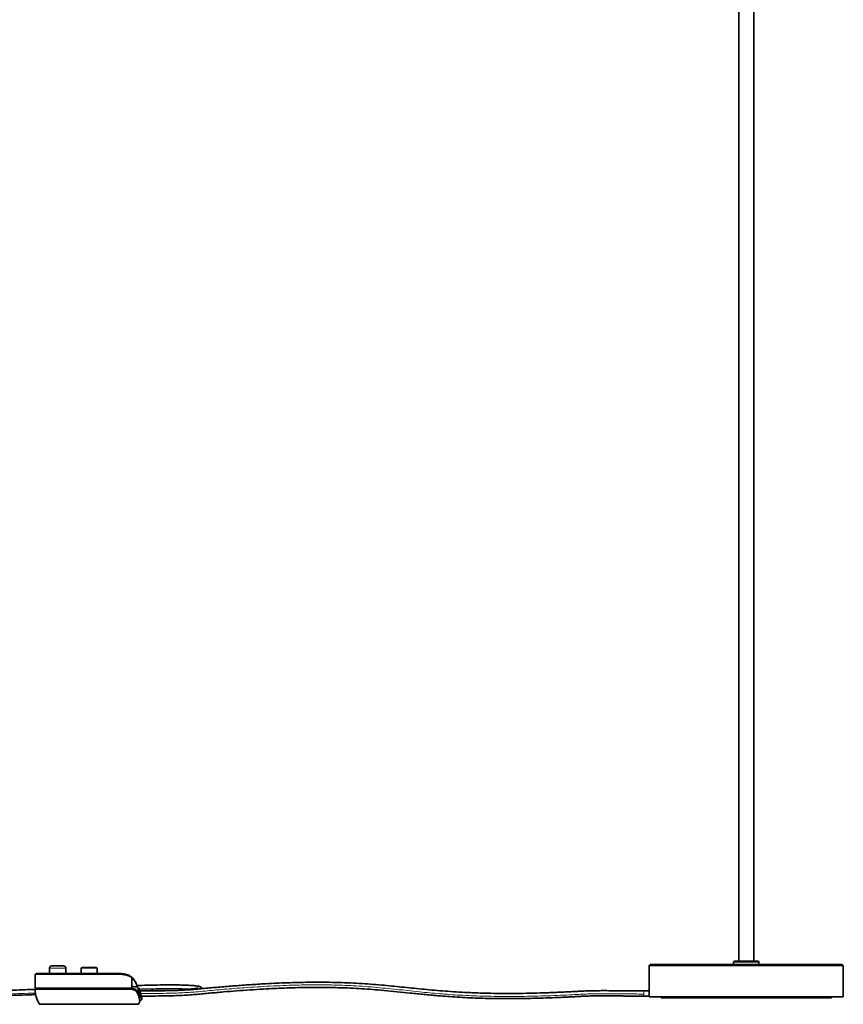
# Model space of a CAD drawing. Header units: millimetres. Extents: x 462 to 2655, y 340 to 4213.
# Tile 6 of 7: x 1881 to 2645, y 2386 to 3300. Entities that reach past the tile are written whole.
import ezdxf

# ---------------------------------------------------------------- set-up
doc = ezdxf.new("R2010")
doc.units = ezdxf.units.MM
doc.header["$LTSCALE"] = 15

msp = doc.modelspace()

# ---------------------------------------------------------------- linework, layer by layer
at = {"color": 7, "linetype": 'Continuous', "lineweight": 35}
for p, q in [((2548.14, 4004.35), (2548.14, 2426.07)), ((2562.14, 2426.07), (2562.14, 4004.35)), ((1922.2, 2421.67), (1911.2, 2421.67)), ((2466.14, 2423.07), (2465.14, 2422.07)), ((2465.14, 2422.07), (2465.14, 2399.03)), ((2555.14, 2422.07), (2465.14, 2422.07)), ((2555.14, 2423.07), (2466.14, 2423.07)), ((2543.89, 2426.07), (2543.39, 2425.57)), ((2543.39, 2425.57), (2543.39, 2423.07)), ((2543.39, 2425.57), (2555.14, 2425.57)), ((2543.89, 2426.07), (2555.14, 2426.07)), ((2555.14, 2426.07), (2566.39, 2426.07)), ((2555.14, 2425.57), (2566.89, 2425.57)), ((2644.14, 2423.07), (2555.14, 2423.07)), ((2645.14, 2422.07), (2555.14, 2422.07)), ((2566.89, 2425.57), (2566.39, 2426.07)), ((2566.89, 2423.07), (2566.89, 2425.57)), ((2645.14, 2422.07), (2644.14, 2423.07)), ((2645.14, 2393.07), (2645.14, 2422.07)), ((1895.9, 2413.79), (1895.67, 2400.97)), ((1909.2, 2419.67), (1909.2, 2414.77)), ((1925.16, 2414.77), (1916.7, 2414.77)), ((1924.2, 2414.77), (1924.2, 2419.67)), ((1938.41, 2419.53), (1938.33, 2414.77)), ((1953.27, 2414.77), (1953.18, 2419.53)), ((1975.12, 2414.56), (1975.81, 2414.48)), ((1982.61, 2412.81), (1983.22, 2412.56)), ((1984.65, 2411.66), (1983.29, 2412.53)), ((1985.52, 2402.73), (1985.38, 2410.49)), ((1985.52, 2400.96), (1985.52, 2402.73)), ((1989.78, 2404.64), (1989.78, 2404.64)), ((1985.49, 2400.97), (1895.67, 2400.97)), ((1897.53, 2400.97), (1897.51, 2400.07)), ((1982.64, 2400.02), (1982.62, 2400.97)), ((1992.25, 2400.82), (1991.2, 2400.82)), ((1993.51, 2396.15), (1994.01, 2394.04)), ((1994.01, 2394.04), (1994.12, 2393.58)), ((2050.79, 2400.44), (2050.79, 2400.46)), ((2465.16, 2398.47), (2460.14, 2398.47)), ((2460.14, 2393.67), (2465.19, 2393.67)), ((2465.19, 2396.07), (2465.19, 2393.07)), ((1992.1, 2392.01), (1992.99, 2392.01)), ((1992.61, 2389.88), (1993.45, 2389.88)), ((1992.97, 2393.34), (1992.66, 2392.45)), ((1992.66, 2392.45), (1992.9, 2392.45)), ((1992.68, 2389.57), (1993.25, 2389.57)), ((1993.47, 2389.75), (1993.22, 2389.75)), ((1993.25, 2389.57), (1993.22, 2389.75)), ((1993.25, 2389.57), (1993.34, 2389.75)), ((1994.61, 2391.35), (1994.15, 2393.38)), ((1994.61, 2391.35), (1994.64, 2391.22)), ((2465.19, 2393.07), (2645.14, 2393.07)), ((2476.14, 2393.07), (2476.14, 2392.07)), ((2634.14, 2392.07), (2476.14, 2392.07)), ((2634.14, 2392.07), (2634.14, 2393.07))]:
    msp.add_line(p, q, dxfattribs=at)
at = {"color": 7, "linetype": 'Continuous', "lineweight": 18}
for p, q in [((1924.2, 2419.67), (1909.2, 2419.67)), ((1953.18, 2419.53), (1938.41, 2419.53)), ((1990.61, 2402.04), (1991.05, 2400.77)), ((1991.55, 2396.42), (1990.63, 2396.42)), ((1992.48, 2396.15), (1993.51, 2396.15)), ((2460.14, 2398.47), (2460.14, 2395.63)), ((2460.14, 2395.63), (2460.14, 2393.67)), ((1899.57, 2386.56), (1991.8, 2386.56))]:
    msp.add_line(p, q, dxfattribs=at)
at = {"color": 7, "linetype": 'Continuous', "lineweight": 35, "flags": 128}
msp.add_lwpolyline([(1985.49, 2400.97), (1985.39, 2406.33), (1985.32, 2410.54)], dxfattribs=at)
at = {"color": 7, "linetype": 'Continuous', "lineweight": 35}
for centre, radius, start, end in [((1911.2, 2419.67), 2, 90, 180), ((1922.2, 2419.67), 2, 360, 90), ((1939.16, 2419.52), 0.75, 90, 179), ((1952.43, 2419.52), 0.75, 1, 90)]:
    msp.add_arc(centre, radius, start, end, dxfattribs=at)
for points, knots in [([(1895.69, 2399.93), (1893.41, 2399.84), (1884.19, 2399.48), (1868.03, 2398.91), (1847.18, 2398.23), (1826.32, 2397.63), (1797.96, 2396.94), (1762.09, 2396.36), (1718.77, 2396.25), (1680.73, 2396.79), (1648.03, 2397.84), (1620.58, 2399.16), (1593.15, 2401.01), (1569.15, 2403.2), (1548.62, 2405.57), (1531.54, 2407.91), (1514.5, 2410.69), (1497.52, 2414.01), (1482.38, 2417.59), (1469.13, 2421.31), (1457.7, 2425.05), (1446.54, 2429.36), (1435.83, 2434.34), (1425.79, 2440.13), (1416.53, 2446.89), (1408, 2454.7), (1400.72, 2462.95), (1394.53, 2471.23), (1389.23, 2479.16), (1384.23, 2487.06), (1379.26, 2494.78), (1374.65, 2501.26), (1370.28, 2506.49), (1366.23, 2510.62), (1361.66, 2514.38), (1356.5, 2517.63), (1350.67, 2520.28), (1345.34, 2521.84), (1340.82, 2522.71), (1337.31, 2523.15), (1333.74, 2523.42), (1331.35, 2523.45), (1330.14, 2523.47)], [0, 0, 0, 0, 0.011189, 0.045127, 0.079357, 0.113636, 0.14774, 0.219108, 0.290636, 0.361976, 0.407555, 0.452902, 0.498352, 0.544019, 0.572581, 0.600935, 0.629548, 0.658254, 0.686705, 0.706553, 0.726332, 0.746082, 0.765516, 0.784377, 0.802832, 0.821573, 0.840742, 0.856454, 0.872094, 0.887386, 0.902336, 0.917151, 0.926486, 0.935938, 0.945578, 0.955467, 0.965802, 0.976836, 0.982539, 0.988297, 0.994117, 1, 1, 1, 1]), ([(1330.14, 2518.67), (1331.37, 2518.65), (1333.81, 2518.62), (1337.42, 2518.32), (1340.94, 2517.82), (1345.36, 2516.89), (1350.46, 2515.22), (1355.93, 2512.44), (1360.7, 2509.07), (1364.89, 2505.23), (1368.65, 2501.04), (1373.23, 2495.13), (1378.44, 2487.26), (1384.6, 2477.44), (1391.19, 2467.55), (1398.5, 2458.04), (1406.59, 2449.34), (1415.39, 2441.66), (1424.92, 2434.99), (1435.16, 2429.3), (1446, 2424.38), (1457.2, 2420.14), (1468.64, 2416.45), (1483.38, 2412.35), (1501.57, 2408.2), (1523.12, 2404.31), (1544.8, 2401.18), (1566.57, 2398.65), (1590.69, 2396.4), (1617.1, 2394.55), (1645.81, 2393.12), (1678.03, 2392.06), (1713.82, 2391.5), (1753.16, 2391.5), (1792.58, 2392.02), (1832.14, 2392.94), (1865.15, 2394), (1886.55, 2394.77), (1894.69, 2395.08), (1896.24, 2395.14)], [0, 0, 0, 0, 0.006011, 0.011899, 0.017668, 0.023329, 0.033982, 0.043828, 0.053282, 0.062576, 0.071763, 0.080911, 0.099238, 0.118193, 0.137741, 0.157374, 0.176663, 0.195599, 0.214305, 0.233446, 0.252988, 0.272729, 0.292449, 0.312246, 0.348347, 0.384688, 0.420716, 0.456925, 0.493342, 0.54088, 0.588239, 0.635864, 0.700596, 0.765412, 0.830306, 0.895067, 0.960174, 0.992412, 1, 1, 1, 1]), ([(1898.46, 2414.65), (1898.01, 2414.6), (1897.02, 2414.49), (1896.1, 2414.16), (1895.97, 2413.91), (1895.9, 2413.79)], [0, 0, 0, 0, 0.290855, 0.64429, 1, 1, 1, 1]), ([(1899.23, 2414.77), (1898.57, 2414.77), (1897.24, 2414.77), (1896.71, 2414.77), (1897.29, 2414.77), (1899.05, 2414.77), (1901.92, 2414.77), (1905.85, 2414.77), (1910.74, 2414.77), (1916.48, 2414.77), (1922.91, 2414.77), (1929.9, 2414.77), (1937.27, 2414.77), (1944.84, 2414.77), (1952.43, 2414.77), (1959.87, 2414.77), (1966.99, 2414.77), (1972.52, 2414.77), (1976.65, 2414.46), (1979.59, 2413.96), (1982.35, 2413.12), (1983.96, 2412.1), (1984.77, 2411.59)], [0, 0, 0, 0, 0.055283, 0.110763, 0.166242, 0.221525, 0.276941, 0.332477, 0.387772, 0.443137, 0.498702, 0.554021, 0.609348, 0.664916, 0.720266, 0.775565, 0.83113, 0.886967, 0.915037, 0.943223, 0.97154, 1, 1, 1, 1]), ([(1916.7, 2414.77), (1916.57, 2414.77), (1916.3, 2414.77), (1915.9, 2414.77), (1915.44, 2414.77), (1914.98, 2414.77), (1914.62, 2414.77), (1914.44, 2414.77), (1914.38, 2414.77), (1914.35, 2414.77), (1913.37, 2414.77), (1911.84, 2414.77), (1910.09, 2414.77), (1909.24, 2414.77), (1908.81, 2414.77), (1908.64, 2414.77), (1908.51, 2414.77), (1908.4, 2414.77), (1908.32, 2414.77), (1908.27, 2414.77), (1908.24, 2414.77), (1908.24, 2414.77), (1908.24, 2414.77)], [0, 0, 0, 0, 0.0301787, 0.0603554, 0.0905305, 0.1356664, 0.164623, 0.1743963, 0.1781065, 0.1796675, 0.1810324, 0.4092749, 0.5547205, 0.7244088, 0.7623324, 0.8002434, 0.8381493, 0.874375, 0.9130002, 0.9459545, 0.972978, 1, 1, 1, 1]), ([(1939.16, 2420.27), (1939.26, 2420.27), (1939.46, 2420.27), (1941, 2420.27), (1943.19, 2420.27), (1945.8, 2420.27), (1948.41, 2420.27), (1950.6, 2420.27), (1952.14, 2420.27), (1952.33, 2420.27), (1952.43, 2420.27)], [0, 0, 0, 0, 0.125072, 0.25012, 0.375063, 0.499959, 0.624982, 0.750053, 0.87509, 1, 1, 1, 1]), ([(1984.77, 2411.59), (1984.89, 2411.48), (1985.07, 2411.32), (1985.2, 2411.07), (1985.26, 2410.9), (1985.3, 2410.74), (1985.31, 2410.61), (1985.32, 2410.54)], [0, 0, 0, 0, 0.410006, 0.590781, 0.680945, 0.838521, 1, 1, 1, 1]), ([(1984.84, 2411.54), (1984.96, 2411.43), (1985.19, 2411.21), (1985.35, 2410.82), (1985.37, 2410.58), (1985.38, 2410.49)], [0, 0, 0, 0, 0.405061, 0.773083, 1, 1, 1, 1]), ([(1984.84, 2411.54), (1985.5, 2410.98), (1986.81, 2409.86), (1988.35, 2407.6), (1989.64, 2405.1), (1990.32, 2403.28), (1990.66, 2402.36)], [0, 0, 0, 0, 0.250715, 0.501094, 0.750868, 1, 1, 1, 1]), ([(1985.52, 2402.73), (1986.48, 2402.6), (1988.36, 2402.35), (1989.87, 2402.14), (1990.61, 2402.04)], [0, 0, 0, 0, 0.50519, 1, 1, 1, 1]), ([(1987.34, 2408.92), (1987.48, 2408.77), (1987.85, 2408.36), (1988.07, 2407.95), (1988.21, 2407.7)], [0, 0, 0, 0, 0.38222, 1, 1, 1, 1]), ([(1988.37, 2407.45), (1988.41, 2407.38), (1988.71, 2406.9), (1989.16, 2405.99), (1989.39, 2405.49), (1989.54, 2405.18)], [0, 0, 0, 0, 0.06015, 0.415134, 1, 1, 1, 1]), ([(1989.61, 2405.02), (1989.62, 2405), (1989.83, 2404.55), (1989.8, 2404.6), (1989.77, 2404.65)], [0, 0, 0, 0, 0.05034, 1, 1, 1, 1]), ([(2050.87, 2400.45), (2050.71, 2400.8), (2050.41, 2401.46), (2049.38, 2402.19), (2048.52, 2402.51), (2048.1, 2402.63), (2047.61, 2402.75), (2047.08, 2402.86), (2045.92, 2403.06), (2043.78, 2403.33), (2040.25, 2403.61), (2035.91, 2403.83), (2031.04, 2403.98), (2025.82, 2404.06), (2019.31, 2404.09), (2011.42, 2404.03), (2002.07, 2403.86), (1994.95, 2403.68), (1990.95, 2403.55), (1990.2, 2403.52)], [0, 0, 0, 0, 0.033186, 0.063145, 0.082702, 0.097018, 0.111865, 0.127304, 0.143387, 0.204176, 0.274927, 0.349857, 0.427002, 0.505618, 0.584756, 0.709976, 0.837832, 0.969937, 1, 1, 1, 1]), ([(2460.14, 2398.47), (2458.54, 2398.47), (2455.49, 2398.47), (2451.31, 2398.47), (2447.99, 2398.48), (2443.93, 2398.51), (2438.54, 2398.63), (2431.41, 2398.7), (2424.25, 2398.74), (2417.69, 2398.72), (2412.04, 2398.63), (2406.88, 2398.49), (2402.09, 2398.29), (2397.32, 2398.02), (2392.48, 2397.76), (2387.32, 2397.51), (2381.84, 2397.25), (2376.1, 2397.01), (2370.2, 2396.79), (2362.01, 2396.53), (2351.49, 2396.27), (2338.58, 2396.12), (2326.65, 2396.15), (2315.83, 2396.32), (2306.16, 2396.6), (2296.24, 2397.01), (2286.14, 2397.57), (2275.95, 2398.28), (2266.08, 2399.1), (2256.49, 2400), (2247.16, 2400.93), (2237.89, 2401.89), (2228.66, 2402.82), (2219.16, 2403.73), (2209.33, 2404.58), (2198.96, 2405.32), (2188.28, 2405.92), (2177.25, 2406.33), (2166.57, 2406.55), (2156.33, 2406.59), (2146.63, 2406.51), (2136.87, 2406.3), (2127.07, 2405.97), (2117.3, 2405.55), (2105.96, 2404.95), (2093.2, 2404.14), (2079.21, 2403.1), (2065.68, 2401.97), (2054.78, 2400.97), (2046.31, 2400.14), (2039.67, 2399.58), (2032.33, 2399.16), (2023.42, 2398.83), (2013.07, 2398.61), (2002.53, 2398.49), (1995.78, 2398.48), (1992.91, 2398.48)], [0, 0, 0, 0, 0.0096953, 0.0185537, 0.0253949, 0.0298457, 0.0432027, 0.058255, 0.073171, 0.086664, 0.0982361, 0.1079133, 0.1190997, 0.1293539, 0.1401577, 0.1516495, 0.1637809, 0.1764001, 0.1891838, 0.2020403, 0.2289122, 0.255579, 0.2819388, 0.3016678, 0.3212478, 0.3407664, 0.3626768, 0.3845991, 0.4066642, 0.4288373, 0.4511171, 0.4734879, 0.4959003, 0.5182752, 0.5420626, 0.5657512, 0.5893045, 0.6127405, 0.6361937, 0.6557509, 0.6753763, 0.6951242, 0.7150433, 0.7351208, 0.7552754, 0.7856623, 0.8159231, 0.8457676, 0.875073, 0.8893392, 0.9038786, 0.919317, 0.9358788, 0.9590377, 0.9825339, 1, 1, 1, 1]), ([(1899.57, 2386.56), (1898.91, 2387.79), (1897.62, 2390.19), (1896.45, 2393.75), (1895.79, 2397.04), (1895.72, 2399.06), (1895.68, 2400.07)], [0, 0, 0, 0, 0.292907, 0.573446, 0.788019, 1, 1, 1, 1]), ([(1983.58, 2400.07), (1981.75, 2400.07), (1978.1, 2400.07), (1971.59, 2400.07), (1964.64, 2400.07), (1957.44, 2400.07), (1950.28, 2400.07), (1943.16, 2400.07), (1936.01, 2400.07), (1928.8, 2400.07), (1921.74, 2400.07), (1915.11, 2400.07), (1909.19, 2400.07), (1904.2, 2400.07), (1900.3, 2400.07), (1897.59, 2400.07), (1895.97, 2400.07), (1895.78, 2400.07), (1895.68, 2400.07)], [0, 0, 0, 0, 0.0657778, 0.1311124, 0.195204, 0.2573419, 0.3169447, 0.3739819, 0.432762, 0.4942178, 0.5578108, 0.6228642, 0.6885988, 0.7541853, 0.8188052, 0.8817104, 0.9422704, 1, 1, 1, 1]), ([(1991.03, 2395.64), (1990.78, 2396.21), (1990.27, 2397.35), (1988.96, 2398.65), (1987.23, 2399.58), (1985.36, 2400.01), (1984.07, 2400.05), (1983.58, 2400.07)], [0, 0, 0, 0, 0.187751, 0.38214, 0.614089, 0.852699, 1, 1, 1, 1]), ([(1983.66, 2400.89), (1984.01, 2400.91), (1984.62, 2400.93), (1985.25, 2400.95), (1985.52, 2400.96)], [0, 0, 0, 0, 0.559985, 1, 1, 1, 1]), ([(1987.01, 2399.53), (1986.86, 2399.66), (1985.92, 2400.43), (1984.69, 2400.68), (1983.66, 2400.89)], [0, 0, 0, 0, 0.16639, 1, 1, 1, 1]), ([(1985.52, 2400.96), (1985.88, 2400.91), (1986.89, 2400.74), (1988.39, 2400.2), (1989.81, 2399.24), (1990.9, 2397.98), (1991.33, 2396.95), (1991.55, 2396.42)], [0, 0, 0, 0, 0.132569, 0.368156, 0.608743, 0.80197, 1, 1, 1, 1]), ([(1990.66, 2402.36), (1990.68, 2402.29), (1990.7, 2402.19), (1990.66, 2402.06), (1990.63, 2402.05), (1990.61, 2402.04)], [0, 0, 0, 0, 0.584343, 0.798548, 1, 1, 1, 1]), ([(1990.66, 2402.36), (1990.95, 2401.51), (1991.51, 2399.81), (1992.14, 2397.51), (1992.64, 2395.52), (1992.88, 2394.5), (1993, 2393.99)], [0, 0, 0, 0, 0.251516, 0.500969, 0.75034, 1, 1, 1, 1]), ([(1992.87, 2388.57), (1992.86, 2388.63), (1992.84, 2388.75), (1992.65, 2389.75), (1992.25, 2391.52), (1991.69, 2393.65), (1991.18, 2395.18), (1991.03, 2395.64)], [0, 0, 0, 0, 0.202108, 0.408335, 0.647436, 0.893816, 1, 1, 1, 1]), ([(1992.66, 2392.45), (1992.53, 2393.02), (1992.26, 2394.15), (1991.79, 2395.66), (1991.55, 2396.42)], [0, 0, 0, 0, 0.495727, 1, 1, 1, 1]), ([(1992.25, 2400.75), (1992.24, 2400.77), (1992.23, 2400.81), (1992.38, 2400.33), (1992.65, 2399.41), (1993.02, 2398.09), (1993.32, 2396.93), (1993.48, 2396.27), (1993.51, 2396.15)], [0, 0, 0, 0, 0.101808, 0.305729, 0.512967, 0.728169, 0.950971, 1, 1, 1, 1]), ([(1992.82, 2398.8), (1995.57, 2398.88), (2001.48, 2399.04), (2010.37, 2399.22), (2018.28, 2399.28), (2023.56, 2399.28), (2025.82, 2399.24), (2026.32, 2399.24)], [0, 0, 0, 0, 0.238842, 0.513931, 0.781728, 0.951429, 1, 1, 1, 1]), ([(2046.78, 2401.21), (2046.78, 2401.22), (2046.79, 2401.26), (2046.44, 2401.15), (2045.58, 2400.96), (2044.01, 2400.69), (2041.65, 2400.38), (2038.81, 2400.08), (2035.67, 2399.81), (2032.37, 2399.57), (2028.48, 2399.34), (2023.96, 2399.11), (2018.74, 2398.91), (2013.35, 2398.74), (2007.88, 2398.62), (2002.42, 2398.54), (1997.37, 2398.49), (1994.14, 2398.48), (1992.9, 2398.48)], [0, 0, 0, 0, 0.008143, 0.03859, 0.079084, 0.129052, 0.187661, 0.256823, 0.309898, 0.369383, 0.43609, 0.510895, 0.594747, 0.688675, 0.766407, 0.850934, 0.942793, 1, 1, 1, 1]), ([(1992.9, 2392.45), (1993.02, 2392.47), (1993.27, 2392.49), (1993.6, 2392.68), (1993.86, 2392.97), (1994.02, 2393.34), (1994.07, 2393.71), (1994.03, 2393.95), (1994.01, 2394.04)], [0, 0, 0, 0, 0.166295, 0.332549, 0.500712, 0.679608, 0.874537, 1, 1, 1, 1]), ([(1993, 2393.99), (1993.01, 2393.92), (1993.04, 2393.78), (1993.03, 2393.56), (1992.99, 2393.41), (1992.97, 2393.34)], [0, 0, 0, 0, 0.312332, 0.649945, 1, 1, 1, 1]), ([(1992.99, 2392.01), (1993.12, 2392.03), (1993.37, 2392.05), (1993.7, 2392.25), (1993.97, 2392.53), (1994.13, 2392.91), (1994.17, 2393.27), (1994.14, 2393.49), (1994.12, 2393.58)], [0, 0, 0, 0, 0.16995, 0.339865, 0.511497, 0.692416, 0.887004, 1, 1, 1, 1]), ([(1994.08, 2393.68), (1996.55, 2393.68), (2002.88, 2393.7), (2013.01, 2393.8), (2023.27, 2394.02), (2032.03, 2394.35), (2039.18, 2394.74), (2045.68, 2395.26), (2051.76, 2395.86), (2057.9, 2396.43), (2064.16, 2397), (2072.35, 2397.71), (2082.56, 2398.54), (2094.9, 2399.44), (2106.5, 2400.17), (2117.24, 2400.74), (2126.99, 2401.17), (2136.77, 2401.49), (2146.52, 2401.7), (2156.2, 2401.79), (2166.41, 2401.75), (2177.07, 2401.54), (2188.05, 2401.12), (2198.68, 2400.53), (2208.99, 2399.79), (2219.92, 2398.85), (2231.39, 2397.73), (2243.61, 2396.47), (2256.12, 2395.2), (2267.59, 2394.15), (2277.99, 2393.32), (2287.15, 2392.7), (2296.54, 2392.19), (2306.14, 2391.79), (2315.88, 2391.52), (2326.37, 2391.35), (2337.57, 2391.32), (2349.37, 2391.44), (2361.05, 2391.69), (2372.48, 2392.06), (2381.4, 2392.43), (2387.88, 2392.73), (2391.99, 2392.93), (2395.89, 2393.14), (2399.59, 2393.34), (2403.36, 2393.54), (2407.24, 2393.7), (2411.45, 2393.82), (2416.05, 2393.9), (2421.37, 2393.94), (2427.29, 2393.93), (2433.5, 2393.88), (2438.35, 2393.82), (2441.68, 2393.77), (2443.54, 2393.73), (2445.49, 2393.7), (2447.98, 2393.68), (2451.32, 2393.67), (2455.5, 2393.67), (2458.55, 2393.67), (2460.14, 2393.67)], [0, 0, 0, 0, 0.015044, 0.038541, 0.061769, 0.077822, 0.092899, 0.10708, 0.120812, 0.134659, 0.14876, 0.163017, 0.189339, 0.216031, 0.242795, 0.262976, 0.283078, 0.303018, 0.322781, 0.342411, 0.361966, 0.38541, 0.408829, 0.432364, 0.456043, 0.479839, 0.509722, 0.539666, 0.569521, 0.599237, 0.618959, 0.638595, 0.658252, 0.677952, 0.697713, 0.717618, 0.741768, 0.766172, 0.790717, 0.815333, 0.839505, 0.849095, 0.858275, 0.867022, 0.875319, 0.883343, 0.892346, 0.90045, 0.909928, 0.920852, 0.933055, 0.945997, 0.958671, 0.962596, 0.966264, 0.97001, 0.974545, 0.981429, 0.990304, 1, 1, 1, 1]), ([(2465.14, 2399.03), (2465.14, 2399.04), (2465.14, 2399.08), (2465.15, 2398.8), (2465.17, 2398.22), (2465.18, 2397.38), (2465.19, 2396.62), (2465.19, 2396.17), (2465.19, 2396.07)], [0, 0, 0, 0, 0.073948, 0.288474, 0.503043, 0.717717, 0.932392, 1, 1, 1, 1]), ([(1899.57, 2386.56), (1899.62, 2386.49), (1899.73, 2386.33), (1900.03, 2386.12), (1900.28, 2386.09), (1900.43, 2386.07)], [0, 0, 0, 0, 0.276561, 0.562655, 1, 1, 1, 1]), ([(1900.43, 2386.07), (1900.54, 2386.07), (1900.75, 2386.07), (1902.49, 2386.07), (1905.2, 2386.07), (1908.93, 2386.07), (1913.56, 2386.07), (1918.98, 2386.07), (1925.06, 2386.07), (1931.64, 2386.07), (1938.57, 2386.07), (1945.68, 2386.07), (1952.79, 2386.07), (1959.72, 2386.07), (1966.3, 2386.07), (1972.38, 2386.07), (1977.8, 2386.07), (1982.43, 2386.07), (1986.16, 2386.07), (1988.88, 2386.07), (1990.61, 2386.07), (1990.82, 2386.07), (1990.93, 2386.07)], [0, 0, 0, 0, 0.050194, 0.100125, 0.15002, 0.200139, 0.250102, 0.299983, 0.350075, 0.400077, 0.449951, 0.5, 0.550049, 0.599923, 0.649925, 0.700017, 0.749898, 0.799861, 0.84998, 0.899875, 0.949806, 1, 1, 1, 1]), ([(1990.93, 2386.07), (1991.03, 2386.08), (1991.22, 2386.09), (1991.55, 2386.24), (1991.7, 2386.44), (1991.8, 2386.56)], [0, 0, 0, 0, 0.276553, 0.562642, 1, 1, 1, 1]), ([(1992.87, 2388.57), (1992.68, 2388.19), (1992.34, 2387.51), (1991.96, 2386.86), (1991.8, 2386.56)], [0, 0, 0, 0, 0.556648, 1, 1, 1, 1]), ([(1993.45, 2389.88), (1993.58, 2389.89), (1993.85, 2389.92), (1994.2, 2390.12), (1994.47, 2390.43), (1994.63, 2390.81), (1994.65, 2391.13), (1994.62, 2391.31), (1994.61, 2391.35)], [0, 0, 0, 0, 0.185846, 0.371681, 0.558009, 0.746244, 0.936972, 1, 1, 1, 1]), ([(1994.64, 2391.22), (1994.66, 2391.08), (1994.69, 2390.81), (1994.56, 2390.41), (1994.32, 2390.07), (1993.98, 2389.84), (1993.68, 2389.76), (1993.51, 2389.75), (1993.47, 2389.75)], [0, 0, 0, 0, 0.191549, 0.383127, 0.573891, 0.763079, 0.950848, 1, 1, 1, 1])]:
    msp.add_open_spline(points, degree=3, knots=knots, dxfattribs=at)
at = {"color": 7, "linetype": 'Continuous', "lineweight": 18}
for points, knots in [([(1895.96, 2396.59), (1893.72, 2396.51), (1883.67, 2396.12), (1865.52, 2395.48), (1841.28, 2394.7), (1816.29, 2394.03), (1788.51, 2393.44), (1758.09, 2393.03), (1725.21, 2392.94), (1692.28, 2393.26), (1661.89, 2394.01), (1634.22, 2395.14), (1609.39, 2396.55), (1585.21, 2398.38), (1563.11, 2400.53), (1543.11, 2402.96), (1525.22, 2405.57), (1508.13, 2408.56), (1491.93, 2411.94), (1476.72, 2415.73), (1462.55, 2419.97), (1449.84, 2424.54), (1438.6, 2429.44), (1428.8, 2434.62), (1420.12, 2440.27), (1412.5, 2446.29), (1405.83, 2452.59), (1399.29, 2459.79), (1393.02, 2467.91), (1386.99, 2476.82), (1381.54, 2485.45), (1376.28, 2493.58), (1371.48, 2500.41), (1366.97, 2505.95), (1362.6, 2510.2), (1357.74, 2513.88), (1353.18, 2516.39), (1349.16, 2518.04), (1345.83, 2519.11), (1342.27, 2519.96), (1338.46, 2520.59), (1334.39, 2520.98), (1331.59, 2521.04), (1330.14, 2521.07)], [0, 0, 0, 0, 0.010968, 0.049181, 0.088938, 0.129982, 0.172052, 0.22568, 0.279982, 0.334443, 0.38855, 0.430486, 0.471647, 0.511795, 0.550695, 0.581741, 0.611656, 0.640326, 0.667642, 0.693507, 0.71784, 0.740584, 0.760013, 0.778096, 0.794896, 0.810614, 0.825466, 0.83962, 0.858006, 0.875499, 0.892163, 0.907999, 0.923029, 0.933146, 0.943047, 0.952906, 0.962981, 0.968457, 0.974135, 0.980072, 0.986325, 0.992949, 1, 1, 1, 1]), ([(1985.32, 2410.54), (1984.98, 2410.79), (1984.28, 2411.3), (1983.12, 2411.91), (1981.89, 2412.42), (1980.58, 2412.82), (1979.2, 2413.14), (1977.54, 2413.41), (1975.53, 2413.61), (1973.28, 2413.73), (1970.78, 2413.78), (1967.04, 2413.79), (1961.99, 2413.78), (1956.02, 2413.79), (1950.68, 2413.79), (1947.34, 2413.79), (1945.8, 2413.79)], [0, 0, 0, 0, 0.0390854, 0.0797606, 0.1222258, 0.1615259, 0.2031727, 0.2472538, 0.3051492, 0.3702441, 0.4265443, 0.4967413, 0.647901, 0.7821693, 0.899538, 1, 1, 1, 1]), ([(1990.61, 2402.04), (1990.6, 2402.07), (1990.44, 2402.56), (1990.1, 2403.41), (1989.58, 2404.64), (1989.03, 2405.78), (1988.22, 2407.26), (1987.08, 2408.95), (1985.94, 2409.98), (1985.38, 2410.49)], [0, 0, 0, 0, 0.00653, 0.138092, 0.259766, 0.382663, 0.502342, 0.755418, 1, 1, 1, 1]), ([(2460.14, 2395.63), (2458.03, 2395.63), (2454.13, 2395.63), (2449.13, 2395.64), (2445.57, 2395.65), (2443.15, 2395.7), (2441.11, 2395.73), (2438.95, 2395.76), (2436.63, 2395.8), (2432.29, 2395.85), (2425.99, 2395.9), (2418.24, 2395.88), (2411.26, 2395.77), (2405.21, 2395.57), (2399.63, 2395.27), (2392.32, 2394.87), (2382.81, 2394.42), (2371.05, 2393.95), (2358.72, 2393.59), (2346.65, 2393.37), (2335.08, 2393.29), (2324.15, 2393.36), (2313.36, 2393.56), (2302.76, 2393.91), (2292.48, 2394.39), (2282.56, 2394.99), (2272.99, 2395.7), (2263.69, 2396.51), (2254.06, 2397.44), (2244.07, 2398.56), (2233.67, 2399.61), (2223.26, 2400.64), (2212.72, 2401.69), (2201.91, 2402.59), (2191.26, 2403.26), (2180.76, 2403.74), (2170.43, 2404.03), (2159.7, 2404.16), (2148.58, 2404.11), (2137.17, 2403.88), (2125.52, 2403.49), (2113.72, 2402.94), (2101.8, 2402.26), (2090.69, 2401.51), (2080.47, 2400.74), (2071.21, 2399.98), (2062.23, 2399.19), (2053.5, 2398.39), (2045.79, 2397.62), (2038.22, 2397.06), (2030.56, 2396.67), (2021.75, 2396.38), (2011.89, 2396.19), (2002.35, 2396.09), (1996.14, 2396.08), (1993.53, 2396.08)], [0, 0, 0, 0, 0.012845, 0.023676, 0.030468, 0.034445, 0.038467, 0.042877, 0.047612, 0.052607, 0.069265, 0.085938, 0.099744, 0.112317, 0.124423, 0.13727, 0.161732, 0.187517, 0.213957, 0.240518, 0.263046, 0.285256, 0.30711, 0.328629, 0.34992, 0.370711, 0.391497, 0.412367, 0.433367, 0.458542, 0.483849, 0.509185, 0.534444, 0.559567, 0.584586, 0.60601, 0.627609, 0.649575, 0.672095, 0.695324, 0.718915, 0.743277, 0.768291, 0.793778, 0.814295, 0.834717, 0.854823, 0.874359, 0.89378, 0.907863, 0.923828, 0.941975, 0.962218, 0.984111, 1, 1, 1, 1]), ([(1991.05, 2400.77), (1991.28, 2400), (1991.74, 2398.48), (1992.25, 2396.48), (1992.67, 2394.72), (1992.87, 2393.8), (1992.97, 2393.34)], [0, 0, 0, 0, 0.250026, 0.50019, 0.75005, 1, 1, 1, 1]), ([(2039.84, 2400.2), (2039.66, 2400.22), (2038.35, 2400.33), (2035.21, 2400.48), (2030.36, 2400.64), (2024.52, 2400.72), (2017.62, 2400.74), (2009.57, 2400.65), (2001.02, 2400.48), (1995.15, 2400.32), (1992.4, 2400.24)], [0, 0, 0, 0, 0.0168142, 0.1170598, 0.2294326, 0.3550298, 0.4948087, 0.6583786, 0.8396472, 1, 1, 1, 1]), ([(1992.99, 2392.01), (1992.98, 2392.09), (1992.95, 2392.24), (1992.91, 2392.39), (1992.9, 2392.45)], [0, 0, 0, 0, 0.561642, 1, 1, 1, 1]), ([(1993.47, 2389.75), (1993.47, 2389.78), (1993.46, 2389.81), (1993.45, 2389.86), (1993.45, 2389.88)], [0, 0, 0, 0, 0.559909, 1, 1, 1, 1])]:
    msp.add_open_spline(points, degree=3, knots=knots, dxfattribs=at)
msp.add_open_spline([(1945.8, 2413.79), (1943.62, 2413.79), (1939.27, 2413.79), (1932.85, 2413.79), (1926.65, 2413.79), (1920.78, 2413.79), (1915.33, 2413.79), (1910.41, 2413.79), (1906.1, 2413.79), (1902.46, 2413.79), (1899.56, 2413.79), (1897.47, 2413.79), (1896.15, 2413.79), (1895.98, 2413.79), (1895.9, 2413.79)], degree=3, dxfattribs=at)

doc.saveas('drawing.dxf')
